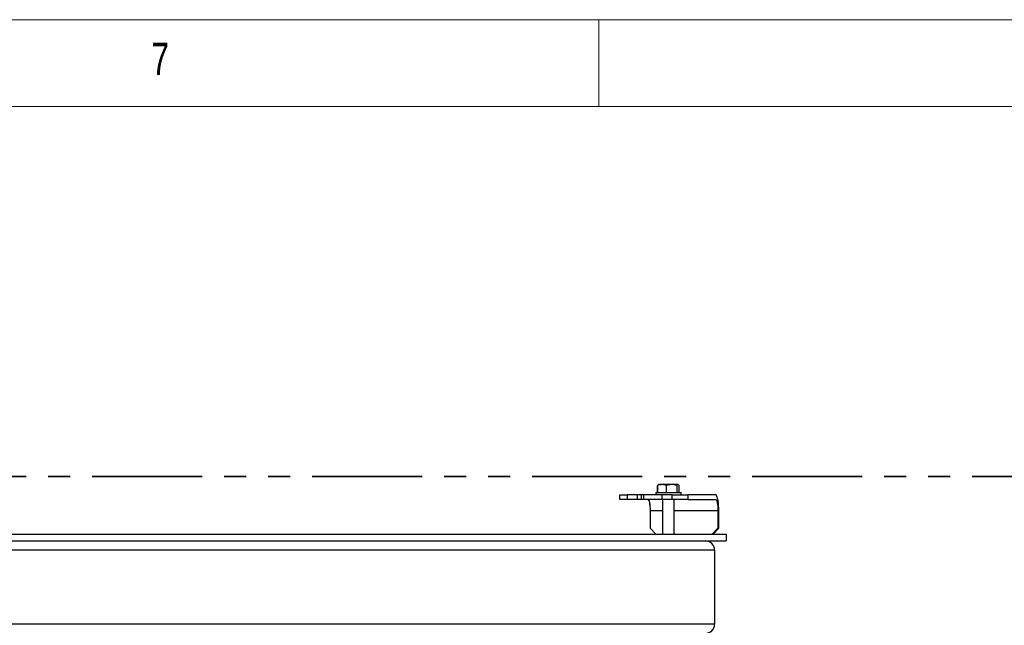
# Model space of a CAD drawing. Header units: millimetres. Extents: x 5 to 589, y 5 to 415.
# Tile 43 of 95: x 314 to 370, y 380 to 415. Entities that reach past the tile are written whole.
import ezdxf

# ---------------------------------------------------------------- set-up
doc = ezdxf.new("R2010")
doc.units = ezdxf.units.MM
doc.linetypes.add('PHANTOM', pattern=[12.7, 6.35, -1.27, 1.27, -1.27, 1.27, -1.27])
doc.layers.add('NOTES', color=6, linetype='Continuous')
doc.layers.add('TRAIT-FORT', color=4, linetype='Continuous', lineweight=25)
doc.styles.add('SLDTEXTSTYLE0', font='TXT', dxfattribs={"width": 0.75})

msp = doc.modelspace()

# ---------------------------------------------------------------- linework, layer by layer
at = {"color": 7, "linetype": 'Continuous', "lineweight": 18}
for p, q in [((589, 415), (5, 415)), ((347, 410), (347, 415)), ((584, 410), (10, 410))]:
    msp.add_line(p, q, dxfattribs=at)
at = {"color": 7, "linetype": 'PHANTOM', "lineweight": 35}
msp.add_line((387.6148, 388.6346), (186.2208, 388.6857), dxfattribs=at)
at = {"layer": 'TRAIT-FORT', "color": 4, "linetype": 'Continuous', "lineweight": 25}
for p, q in [((350.2912, 387.7293), (350.2912, 387.5959)), ((350.2912, 387.7293), (350.3246, 387.7293)), ((350.3246, 387.7293), (351.7579, 387.7293)), ((350.3968, 387.7293), (350.3968, 388.129)), ((350.4084, 387.7293), (350.4084, 388.129)), ((350.4473, 388.1735), (350.4408, 388.1697)), ((350.4862, 388.1959), (350.4473, 388.1735)), ((350.4862, 388.1959), (350.6762, 388.1959)), ((350.6762, 388.1959), (351.5629, 388.1959)), ((350.9073, 387.7293), (350.9073, 388.129)), ((351.5234, 387.7293), (351.5234, 388.129)), ((351.6018, 388.1735), (351.5629, 388.1959)), ((351.6407, 387.7293), (351.6407, 388.129)), ((351.6523, 387.7293), (351.6523, 388.129)), ((351.7579, 387.5959), (351.7579, 387.7293)), ((348.2283, 387.3293), (348.2283, 387.5959)), ((348.2283, 387.5959), (348.6408, 387.5959)), ((348.6408, 387.3293), (348.2283, 387.3293)), ((348.6408, 387.5959), (348.6408, 387.3293)), ((349.2277, 387.5959), (348.6408, 387.5959)), ((349.2277, 387.3293), (348.6408, 387.3293)), ((349.2277, 387.5959), (349.2277, 387.3293)), ((349.4768, 387.5959), (349.2277, 387.5959)), ((349.4768, 387.3293), (349.2277, 387.3293)), ((349.4768, 387.3293), (349.4768, 387.5959)), ((349.4817, 387.5959), (349.4768, 387.5959)), ((349.4817, 387.3293), (349.4768, 387.3293)), ((349.4817, 387.3293), (349.4817, 387.5959)), ((349.6155, 387.5959), (349.4817, 387.5959)), ((349.6155, 387.3293), (349.4817, 387.3293)), ((349.6155, 387.3293), (349.6155, 387.5959)), ((350.6635, 387.5959), (349.6155, 387.5959)), ((350.6624, 387.3293), (349.6155, 387.3293)), ((350.6624, 387.3293), (350.6624, 387.5959)), ((351.2493, 387.5959), (350.6624, 387.5959)), ((351.2493, 387.3293), (350.6624, 387.3293)), ((350.6912, 387.3293), (350.6912, 385.3293)), ((351.2493, 387.3293), (351.2493, 387.5959)), ((351.2493, 387.5959), (352.1412, 387.5959)), ((352.1412, 387.3293), (351.2493, 387.3293)), ((351.3579, 385.3293), (351.3579, 387.3293)), ((352.1412, 387.5959), (352.1412, 387.3293)), ((353.7422, 387.5959), (352.1412, 387.5959)), ((352.1412, 387.3293), (353.7422, 387.3293)), ((349.9667, 386.6626), (349.9667, 385.6626)), ((349.9677, 386.6626), (349.9677, 385.6626)), ((350.6912, 386.6626), (349.9677, 386.6626)), ((353.8806, 386.6626), (351.3579, 386.6626)), ((353.8806, 386.6626), (353.8806, 385.6626)), ((353.9359, 385.6626), (353.9359, 386.6626)), ((349.9667, 385.6626), (349.9677, 385.6626)), ((350.2928, 385.3293), (349.9667, 385.6626)), ((349.9677, 385.6626), (350.2938, 385.3293)), ((353.5545, 385.3293), (353.8806, 385.6626)), ((353.9359, 385.6626), (353.6099, 385.3293)), ((353.8806, 385.6626), (353.9359, 385.6626)), ((259.0246, 385.3293), (354.3579, 385.3293)), ((259.0246, 384.9293), (354.3579, 384.9293)), ((354.3579, 385.3293), (354.3579, 384.9293)), ((353.6912, 384.3959), (260.3579, 384.3959)), ((353.6912, 384.3959), (353.6912, 380.1293)), ((353.6912, 380.1293), (260.3579, 380.1293))]:
    msp.add_line(p, q, dxfattribs=at)
at = {"layer": 'TRAIT-FORT', "color": 4, "linetype": 'Continuous', "lineweight": 25, "flags": 128}
for points in [[(349.8284, 387.3293), (349.8554, 387.3164), (349.8814, 387.2785), (349.9053, 387.2169), (349.9262, 387.134), (349.9434, 387.033), (349.9562, 386.9177), (349.964, 386.7927), (349.9667, 386.6626)], [(349.8293, 387.3293), (349.8563, 387.3164), (349.8823, 387.2785), (349.9062, 387.2169), (349.9272, 387.134), (349.9444, 387.033), (349.9572, 386.9177), (349.9651, 386.7927), (349.9677, 386.6626)], [(353.9359, 386.6626), (353.933, 386.8247), (353.9243, 386.9818), (353.91, 387.1293), (353.8906, 387.2625), (353.8667, 387.3776), (353.8391, 387.4709), (353.8084, 387.5396), (353.7758, 387.5817), (353.7422, 387.5959)], [(353.7422, 387.3293), (353.7692, 387.3164), (353.7951, 387.2785), (353.8191, 387.2169), (353.84, 387.134), (353.8573, 387.033), (353.87, 386.9177), (353.8779, 386.7927), (353.8806, 386.6626)]]:
    msp.add_lwpolyline(points, dxfattribs=at)
at = {"layer": 'TRAIT-FORT', "color": 4, "linetype": 'Continuous', "lineweight": 25}
for centre, start, end in [((353.1579, 384.3959), 0, 90), ((353.1579, 380.1293), 270, 0)]:
    msp.add_arc(centre, 0.5333, start, end, dxfattribs=at)
for points, knots in [([(350.3968, 388.129), (350.4101, 388.1458), (350.4248, 388.1645), (350.44, 388.1683), (350.4415, 388.1686)], [0, 0, 0, 0, 0.9052005, 1, 1, 1, 1]), ([(350.9073, 388.129), (350.8438, 388.1492), (350.7388, 388.1827), (350.5866, 388.1796), (350.4842, 388.1563), (350.4252, 388.135), (350.4084, 388.129)], [0, 0, 0, 0, 0.38554949, 0.63764185, 0.89654625, 1, 1, 1, 1]), ([(350.4486, 388.1714), (350.4442, 388.1695), (350.4306, 388.1636), (350.4174, 388.143), (350.4084, 388.129)], [0, 0, 0, 0, 0.3177903, 1, 1, 1, 1]), ([(351.5234, 388.129), (351.4699, 388.1436), (351.3618, 388.1731), (351.2016, 388.1839), (351.0485, 388.1681), (350.9546, 388.1421), (350.9073, 388.129)], [0, 0, 0, 0, 0.2646049, 0.5349477, 0.7653431, 1, 1, 1, 1]), ([(351.5234, 388.129), (351.5336, 388.1436), (351.5542, 388.1731), (351.5847, 388.1839), (351.6138, 388.1681), (351.6317, 388.1421), (351.6407, 388.129)], [0, 0, 0, 0, 0.2646049, 0.5349477, 0.7653431, 1, 1, 1, 1])]:
    msp.add_open_spline(points, degree=3, knots=knots, dxfattribs=at)

# ---------------------------------------------------------------- texts
at = {"layer": 'NOTES', "color": 211, "insert": (321.1667, 413.668), "char_height": 1.8521, "attachment_point": 1, "style": 'SLDTEXTSTYLE0'}
msp.add_mtext('7', dxfattribs=at)

doc.saveas('drawing.dxf')
